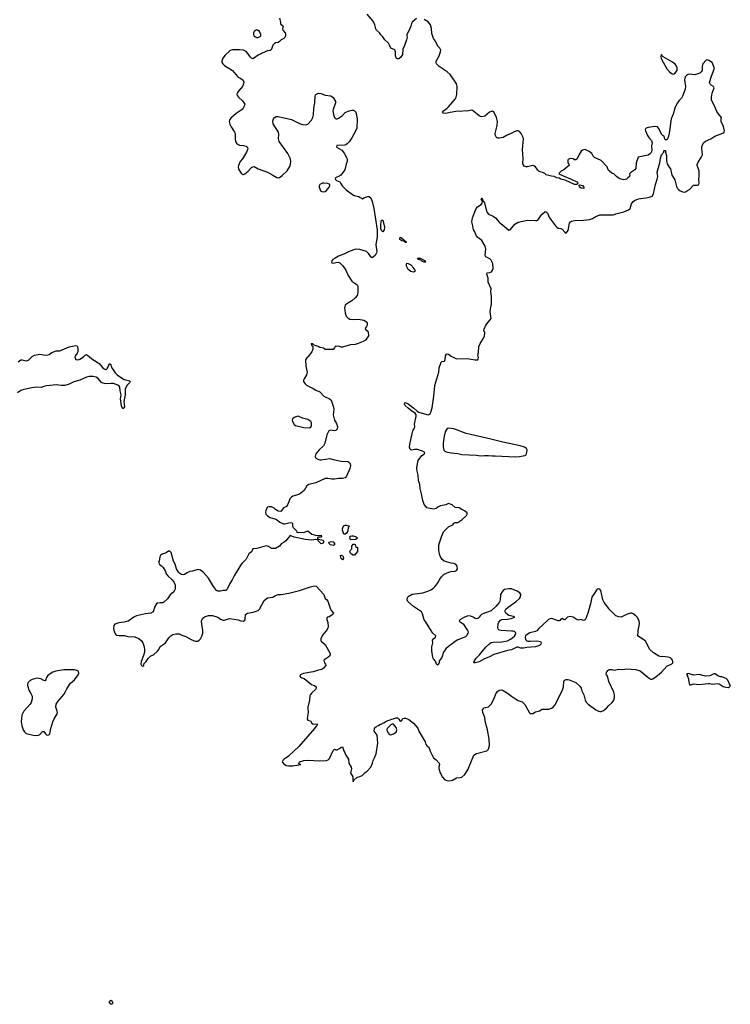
# Model space of a CAD drawing. Header units: inches. Extents: x 2143843 to 2212570, y 881249 to 1017455.
# Tile 17 of 54: x 2170031 to 2180638, y 914433 to 929129. Entities that reach past the tile are written whole.
import ezdxf

# ---------------------------------------------------------------- set-up
doc = ezdxf.new("R2010")
doc.units = ezdxf.units.IN
doc.header["$MEASUREMENT"] = 0
for name, color, linetype in [('C1971', 7, 'Continuous'), ('C1972', 7, 'Continuous'), ('C1981', 7, 'Continuous'), ('C1982', 7, 'Continuous')]:
    doc.layers.add(name, color=color, linetype=linetype)

msp = doc.modelspace()

# ---------------------------------------------------------------- linework, layer by layer
at = {"layer": 'C1971', "color": 6, "elevation": 500}
for points in [[(2171439, 920000), (2171450, 919970), (2171467, 919950), (2171482, 919942), (2171510, 919936), (2171596, 919936), (2171643, 919923), (2171750, 919918), (2171810, 919894), (2171850, 919859), (2171870, 919826), (2171889, 919770), (2171896, 919730), (2171892, 919688), (2171881, 919640), (2171843, 919550), (2171841, 919510), (2171847, 919490), (2171870, 919478), (2171882, 919490), (2171886, 919514), (2171919, 919550), (2171947, 919593), (2171990, 919636), (2172030, 919651), (2172090, 919701), (2172110, 919726), (2172130, 919775), (2172190, 919813), (2172209, 919830), (2172256, 919904), (2172288, 919932), (2172316, 919950), (2172364, 919964), (2172410, 919964), (2172450, 919942), (2172510, 919922), (2172590, 919877), (2172650, 919852), (2172690, 919854), (2172710, 919868), (2172730, 919890), (2172750, 919928), (2172763, 919970), (2172765, 920000)], [(2174601, 920000), (2174550, 919944), (2174528, 919890), (2174525, 919870), (2174533, 919853), (2174590, 919803), (2174667, 919670), (2174665, 919650), (2174651, 919630), (2174631, 919610), (2174571, 919570), (2174583, 919530), (2174598, 919510), (2174601, 919490), (2174567, 919450), (2174543, 919430), (2174490, 919420), (2174410, 919395), (2174266, 919370), (2174216, 919350), (2174211, 919330), (2174230, 919311), (2174276, 919296), (2174386, 919206), (2174410, 919194), (2174430, 919190), (2174456, 919170), (2174456, 919150), (2174447, 919130), (2174390, 919084), (2174370, 919056), (2174363, 919037), (2174356, 918970), (2174334, 918870), (2174332, 918850), (2174339, 918790), (2174327, 918730), (2174324, 918690), (2174330, 918672), (2174370, 918662), (2174391, 918630), (2174410, 918616), (2174470, 918621), (2174474, 918610), (2174465, 918590), (2174455, 918585), (2174432, 918550), (2174198, 918282), (2174042, 918138), (2173980, 918090), (2173958, 918070), (2173948, 918050), (2173970, 918027), (2174010, 917998), (2174050, 917992), (2174108, 917992), (2174228, 918010), (2174210, 918016), (2174198, 918030), (2174210, 918050), (2174270, 918072), (2174330, 918077), (2174510, 918065), (2174610, 918073), (2174637, 918083), (2174657, 918103), (2174710, 918223), (2174726, 918234), (2174730, 918242), (2174750, 918232), (2174770, 918232), (2174806, 918250), (2174828, 918272), (2174850, 918274), (2174862, 918230), (2174886, 918186), (2174898, 918150), (2174939, 918090), (2174946, 918030), (2174981, 917970), (2174985, 917945), (2174971, 917890), (2175004, 917830), (2175004, 917784), (2175010, 917754), (2175020, 917780), (2175062, 917818), (2175075, 917825), (2175110, 917832), (2175143, 917850), (2175190, 917894), (2175219, 917910), (2175270, 917970), (2175295, 918030), (2175307, 918073), (2175329, 918111), (2175350, 918172), (2175379, 918330), (2175369, 918450), (2175324, 918510), (2175329, 918550), (2175344, 918570), (2175360, 918580), (2175368, 918590), (2175385, 918595), (2175406, 918610), (2175439, 918621), (2175448, 918630), (2175466, 918634), (2175485, 918650), (2175528, 918670), (2175562, 918678), (2175584, 918690), (2175607, 918693), (2175650, 918710), (2175670, 918710), (2175691, 918690), (2175710, 918658), (2175730, 918666), (2175750, 918698), (2175770, 918704), (2175790, 918702), (2175842, 918682), (2175908, 918628), (2175973, 918553), (2175991, 918511), (2176081, 918350), (2176095, 918310), (2176107, 918290), (2176138, 918270), (2176158, 918210), (2176210, 918111), (2176250, 918081), (2176293, 918030), (2176296, 918010), (2176285, 917975), (2176287, 917950), (2176305, 917890), (2176341, 917821), (2176370, 917790), (2176390, 917778), (2176430, 917770), (2176470, 917774), (2176490, 917780), (2176550, 917813), (2176610, 917818), (2176630, 917825), (2176676, 917864), (2176721, 917930), (2176810, 918151), (2176850, 918177), (2177005, 918215), (2177030, 918242), (2177046, 918294), (2177039, 918390), (2177016, 918530), (2176981, 918661), (2176973, 918713), (2176944, 918790), (2176939, 918830), (2176964, 918856), (2177030, 918875), (2177069, 918911), (2177110, 918985), (2177144, 919076), (2177161, 919099), (2177190, 919121), (2177230, 919126), (2177250, 919116), (2177310, 919079), (2177370, 919031), (2177430, 918990), (2177470, 918967), (2177530, 918945), (2177570, 918905), (2177617, 918830), (2177641, 918781), (2177652, 918772), (2177690, 918771), (2177730, 918798), (2177790, 918813), (2177830, 918836), (2177850, 918840), (2177930, 918840), (2177970, 918851), (2177993, 918867), (2178021, 918899), (2178130, 919110), (2178148, 919170), (2178153, 919250), (2178170, 919271), (2178190, 919279), (2178210, 919281), (2178235, 919275), (2178330, 919234), (2178390, 919183), (2178411, 919150), (2178424, 919110), (2178452, 919052), (2178473, 918970), (2178490, 918939), (2178514, 918910), (2178630, 918826), (2178672, 918808), (2178690, 918803), (2178710, 918805), (2178743, 918817), (2178790, 918851), (2178825, 918895), (2178870, 918933), (2178896, 918964), (2178911, 919009), (2178911, 919050), (2178900, 919090), (2178827, 919250), (2178817, 919297), (2178808, 919310), (2178802, 919342), (2178790, 919346), (2178787, 919353), (2178788, 919390), (2178802, 919398), (2178810, 919414), (2178822, 919418), (2178826, 919430), (2178870, 919432), (2178884, 919424), (2178910, 919421), (2178970, 919433), (2179030, 919428), (2179090, 919439), (2179230, 919430), (2179292, 919412), (2179430, 919297), (2179450, 919287), (2179470, 919287), (2179490, 919296), (2179550, 919338), (2179610, 919390), (2179690, 919478), (2179766, 919514), (2179779, 919530), (2179781, 919550), (2179773, 919570), (2179759, 919590), (2179743, 919603), (2179710, 919615), (2179630, 919623), (2179610, 919621), (2179570, 919629), (2179490, 919679), (2179434, 919735), (2179398, 919810), (2179371, 919851), (2179330, 919885), (2179254, 919930), (2179263, 919970), (2179262, 920000)], [(2176720, 920000), (2176723, 919990), (2176721, 919970), (2176705, 919935), (2176685, 919915), (2176570, 919875), (2176531, 919850), (2176488, 919812), (2176430, 919773), (2176390, 919738), (2176355, 919690), (2176330, 919610), (2176297, 919563), (2176291, 919549), (2176290, 919528), (2176270, 919495), (2176255, 919510), (2176236, 919556), (2176209, 919590), (2176199, 919610), (2176181, 919710), (2176185, 919770), (2176199, 919830), (2176195, 919870), (2176209, 919890), (2176239, 919910), (2176241, 919930), (2176198, 919970), (2176182, 919990), (2176176, 920000)], [(2177737, 920000), (2177730, 919995), (2177645, 919975), (2177606, 919954), (2177581, 919930), (2177575, 919910), (2177579, 919879), (2177599, 919859), (2177610, 919854), (2177650, 919851), (2177750, 919857), (2177804, 919850), (2177814, 919830), (2177810, 919810), (2177790, 919786), (2177731, 919770), (2177602, 919758), (2177550, 919747), (2177510, 919750), (2177470, 919764), (2177450, 919761), (2177370, 919723), (2177310, 919713), (2177110, 919654), (2177043, 919617), (2176971, 919590), (2176890, 919544), (2176830, 919527), (2176810, 919529), (2176814, 919550), (2176843, 919597), (2176893, 919647), (2176990, 919763), (2177050, 919819), (2177070, 919831), (2177100, 919840), (2177230, 919843), (2177310, 919859), (2177358, 919882), (2177394, 919906), (2177415, 919925), (2177431, 919950), (2177435, 919975), (2177428, 919988), (2177416, 919996), (2177395, 920000)], [(2180000, 919367), (2179990, 919366), (2179987, 919350), (2179997, 919337), (2180000, 919328)]]:
    msp.add_lwpolyline(points, dxfattribs=at)
at = {"layer": 'C1971', "color": 6}
for points, elevation in [([(2170750, 919427), (2170690, 919424), (2170570, 919407), (2170526, 919390), (2170470, 919357), (2170450, 919339), (2170433, 919310), (2170423, 919277), (2170410, 919262), (2170390, 919264), (2170349, 919289), (2170318, 919298), (2170290, 919300), (2170250, 919293), (2170218, 919282), (2170190, 919265), (2170155, 919230), (2170146, 919210), (2170147, 919190), (2170173, 919113), (2170199, 919070), (2170215, 919030), (2170216, 918990), (2170202, 918938), (2170187, 918913), (2170091, 918809), (2170063, 918750), (2170053, 918650), (2170063, 918590), (2170085, 918530), (2170101, 918501), (2170130, 918476), (2170230, 918450), (2170270, 918444), (2170310, 918448), (2170330, 918462), (2170370, 918503), (2170390, 918505), (2170415, 918470), (2170430, 918456), (2170450, 918449), (2170467, 918453), (2170481, 918470), (2170494, 918550), (2170525, 918650), (2170545, 918695), (2170590, 918770), (2170596, 918790), (2170593, 918810), (2170569, 918870), (2170574, 918910), (2170604, 918956), (2170690, 919056), (2170711, 919090), (2170737, 919143), (2170790, 919226), (2170850, 919276), (2170906, 919350), (2170916, 919376), (2170910, 919398), (2170898, 919410), (2170850, 919424)], 500), ([(2175590, 918616), (2175570, 918605), (2175516, 918550), (2175511, 918530), (2175528, 918488), (2175550, 918461), (2175570, 918457), (2175610, 918468), (2175650, 918496), (2175659, 918530), (2175650, 918564), (2175632, 918590), (2175610, 918612)], 500), ([(2171390, 914433), (2171370, 914462), (2171370, 914476), (2171390, 914493), (2171410, 914479), (2171415, 914470), (2171418, 914450), (2171410, 914434)], 400)]:
    msp.add_lwpolyline(points, close=True, dxfattribs=dict(at, elevation=elevation))
at = {"layer": 'C1972', "color": 6}
for points, elevation in [([(2173911, 929150), (2173925, 929090), (2173926, 929066), (2173962, 929030), (2173956, 928990), (2173961, 928970), (2173993, 928930), (2173998, 928910), (2173997, 928883), (2173990, 928864), (2173976, 928850), (2173934, 928826), (2173910, 928802), (2173890, 928789), (2173850, 928782), (2173832, 928770), (2173811, 928749), (2173791, 928690), (2173783, 928677), (2173770, 928670), (2173730, 928663), (2173650, 928630), (2173590, 928599), (2173521, 928550), (2173510, 928546), (2173490, 928552), (2173470, 928575), (2173441, 928621), (2173414, 928653), (2173370, 928673), (2173310, 928680), (2173210, 928678), (2173175, 928670), (2173100, 928600), (2173064, 928556), (2173046, 928510), (2173048, 928490), (2173061, 928470), (2173090, 928443), (2173210, 928370), (2173280, 928280), (2173291, 928270), (2173333, 928253), (2173368, 928228), (2173376, 928196), (2173373, 928170), (2173358, 928130), (2173290, 928058), (2173276, 928030), (2173274, 928010), (2173281, 927990), (2173296, 927970), (2173358, 927918), (2173391, 927870), (2173388, 927850), (2173368, 927810), (2173350, 927790), (2173262, 927730), (2173182, 927658), (2173161, 927630), (2173157, 927610), (2173168, 927570), (2173187, 927527), (2173238, 927450), (2173246, 927430), (2173247, 927350), (2173254, 927310), (2173266, 927286), (2173290, 927267), (2173314, 927254), (2173370, 927251), (2173410, 927239), (2173425, 927230), (2173436, 927210), (2173434, 927190), (2173419, 927150), (2173356, 927050), (2173324, 927010), (2173295, 926950), (2173293, 926930), (2173299, 926899), (2173336, 926836), (2173350, 926822), (2173360, 926820), (2173370, 926819), (2173390, 926827), (2173443, 926870), (2173490, 926923), (2173510, 926934), (2173530, 926935), (2173590, 926903), (2173730, 926853), (2173811, 926810), (2173870, 926771), (2173890, 926767), (2173910, 926774), (2173950, 926802), (2174026, 926874), (2174062, 926938), (2174074, 926970), (2174077, 927010), (2174073, 927050), (2174035, 927130), (2173905, 927310), (2173895, 927350), (2173898, 927418), (2173894, 927450), (2173814, 927575), (2173812, 927612), (2173821, 927650), (2173833, 927670), (2173857, 927683), (2173890, 927686), (2174090, 927638), (2174210, 927578), (2174250, 927563), (2174290, 927560), (2174330, 927570), (2174385, 927630), (2174406, 927670), (2174416, 927710), (2174422, 927810), (2174437, 927890), (2174442, 927990), (2174450, 928011), (2174490, 928031), (2174530, 928027), (2174590, 928002), (2174674, 927994), (2174710, 927965), (2174746, 927910), (2174747, 927890), (2174710, 927788), (2174707, 927770), (2174713, 927713), (2174728, 927670), (2174750, 927651), (2174770, 927651), (2174790, 927659), (2174850, 927699), (2174890, 927743), (2174950, 927770), (2174990, 927779), (2175010, 927777), (2175028, 927768), (2175048, 927748), (2175067, 927647), (2175062, 927510), (2175050, 927473), (2175023, 927430), (2174990, 927363), (2174950, 927307), (2174921, 927278), (2174897, 927263), (2174882, 927258), (2174763, 927250), (2174759, 927230), (2174770, 927219), (2174840, 927180), (2174875, 927135), (2174911, 927070), (2174917, 927050), (2174921, 927010), (2174906, 926970), (2174886, 926890), (2174826, 926810), (2174810, 926797), (2174746, 926770), (2174741, 926750), (2174762, 926730), (2174811, 926711), (2174818, 926690), (2174845, 926650), (2174905, 926590), (2174998, 926518), (2175023, 926503), (2175091, 926491), (2175113, 926473), (2175134, 926470), (2175138, 926458), (2175150, 926454), (2175166, 926470), (2175230, 926491), (2175250, 926491), (2175270, 926471), (2175290, 926416), (2175317, 926310), (2175368, 925990), (2175367, 925893), (2175349, 925770), (2175362, 925670), (2175359, 925650), (2175338, 925610), (2175290, 925574), (2175270, 925589), (2175238, 925638), (2175209, 925669), (2175110, 925701), (2175050, 925702), (2174950, 925667), (2174870, 925627), (2174790, 925597), (2174738, 925570), (2174707, 925550), (2174691, 925530), (2174684, 925510), (2174690, 925501), (2174710, 925495), (2174750, 925507), (2174790, 925511), (2174810, 925501), (2174837, 925477), (2174856, 925456), (2174898, 925390), (2174936, 925310), (2174980, 925240), (2174990, 925228), (2175050, 925188), (2175068, 925170), (2175079, 925150), (2175077, 925050), (2175066, 925010), (2175041, 924979), (2174990, 924933), (2174913, 924890), (2174891, 924870), (2174878, 924830), (2174888, 924748), (2174903, 924703), (2174933, 924673), (2174960, 924660), (2175010, 924654), (2175090, 924660), (2175170, 924642), (2175210, 924619), (2175217, 924610), (2175219, 924570), (2175210, 924548), (2175192, 924530), (2175188, 924510), (2175230, 924482), (2175235, 924470), (2175238, 924410), (2175193, 924347), (2175156, 924324), (2175084, 924296), (2175039, 924281), (2174970, 924276), (2174850, 924241), (2174830, 924241), (2174790, 924256), (2174753, 924253), (2174742, 924250), (2174732, 924230), (2174708, 924208), (2174590, 924208), (2174567, 924227), (2174510, 924235), (2174486, 924250), (2174444, 924264), (2174418, 924278), (2174406, 924290), (2174387, 924293), (2174382, 924290), (2174386, 924270), (2174405, 924250), (2174405, 924210), (2174391, 924170), (2174337, 924103), (2174331, 924090), (2174318, 924082), (2174298, 924050), (2174304, 923956), (2174321, 923870), (2174310, 923830), (2174275, 923770), (2174268, 923750), (2174268, 923730), (2174275, 923715), (2174292, 923692), (2174314, 923674), (2174410, 923624), (2174450, 923598), (2174510, 923573), (2174569, 923509), (2174654, 923470), (2174679, 923450), (2174716, 923344), (2174721, 923310), (2174711, 923230), (2174724, 923170), (2174731, 923150), (2174761, 923101), (2174775, 923050), (2174770, 923019), (2174750, 922995), (2174730, 922992), (2174670, 923001), (2174645, 922990), (2174615, 922930), (2174587, 922810), (2174566, 922770), (2174499, 922710), (2174453, 922650), (2174442, 922610), (2174447, 922590), (2174479, 922570), (2174510, 922560), (2174530, 922558), (2174659, 922579), (2174710, 922563), (2174830, 922541), (2174930, 922533), (2174946, 922526), (2174964, 922504), (2174969, 922470), (2174958, 922430), (2174910, 922314), (2174890, 922293), (2174850, 922281), (2174790, 922281), (2174730, 922270), (2174690, 922271), (2174630, 922281), (2174590, 922280), (2174450, 922218), (2174347, 922193), (2174318, 922170), (2174276, 922104), (2174230, 922061), (2174197, 922043), (2174110, 922016), (2174090, 922004), (2174065, 921975), (2174046, 921934), (2174030, 921889), (2174015, 921865), (2173970, 921842), (2173942, 921810), (2173930, 921786), (2173890, 921795), (2173850, 921819), (2173830, 921837), (2173790, 921857), (2173750, 921857), (2173728, 921852), (2173703, 921810), (2173701, 921770), (2173707, 921750), (2173730, 921721), (2173770, 921698), (2173853, 921673), (2173879, 921659), (2173916, 921630), (2173970, 921604), (2173990, 921603), (2174070, 921623), (2174097, 921617), (2174105, 921610), (2174105, 921570), (2174111, 921551), (2174162, 921502), (2174170, 921482), (2174190, 921474), (2174210, 921482), (2174270, 921476), (2174330, 921498), (2174390, 921452), (2174430, 921438), (2174450, 921432), (2174533, 921433), (2174534, 921410), (2174530, 921406), (2174493, 921407), (2174478, 921402), (2174474, 921390), (2174478, 921378), (2174558, 921358), (2174565, 921350), (2174565, 921330), (2174551, 921310), (2174533, 921307), (2174524, 921310), (2174488, 921350), (2174486, 921366), (2174449, 921369), (2174390, 921362), (2174290, 921369), (2174270, 921377), (2174130, 921404), (2174070, 921429), (2174004, 921350), (2173981, 921330), (2173936, 921304), (2173907, 921270), (2173850, 921238), (2173790, 921238), (2173747, 921267), (2173710, 921276), (2173570, 921237), (2173511, 921229), (2173490, 921188), (2173450, 921155), (2173410, 921079), (2173378, 921042), (2173350, 921019), (2173330, 920990), (2173234, 920830), (2173205, 920770), (2173169, 920711), (2173130, 920629), (2173110, 920609), (2173070, 920609), (2173030, 920599), (2172990, 920599), (2172970, 920609), (2172926, 920670), (2172850, 920794), (2172777, 920877), (2172730, 920914), (2172690, 920922), (2172610, 920898), (2172570, 920892), (2172530, 920874), (2172490, 920849), (2172470, 920844), (2172447, 920847), (2172422, 920862), (2172403, 920883), (2172374, 920930), (2172350, 921002), (2172325, 921045), (2172290, 921178), (2172270, 921195), (2172250, 921195), (2172218, 921170), (2172158, 921150), (2172131, 921130), (2172123, 921110), (2172111, 921049), (2172102, 921030), (2172122, 920990), (2172150, 920976), (2172174, 920954), (2172210, 920892), (2172220, 920860), (2172241, 920830), (2172308, 920768), (2172336, 920730), (2172351, 920690), (2172354, 920650), (2172351, 920629), (2172331, 920590), (2172278, 920542), (2172235, 920485), (2172185, 920435), (2172170, 920425), (2172130, 920426), (2172090, 920419), (2172071, 920410), (2172046, 920370), (2172025, 920290), (2171988, 920272), (2171910, 920262), (2171776, 920230), (2171737, 920210), (2171650, 920150), (2171590, 920135), (2171510, 920124), (2171453, 920107), (2171434, 920086), (2171431, 920049), (2171436, 920010), (2171439, 920000)], 500), ([(2175952, 929148), (2175890, 929090), (2175879, 929070), (2175869, 929030), (2175840, 928960), (2175811, 928910), (2175808, 928890), (2175813, 928870), (2175806, 928830), (2175776, 928744), (2175751, 928690), (2175743, 928610), (2175721, 928570), (2175690, 928545), (2175670, 928543), (2175655, 928550), (2175650, 928558), (2175643, 928590), (2175639, 928650), (2175630, 928678), (2175570, 928704), (2175558, 928738), (2175536, 928776), (2175479, 928830), (2175450, 928875), (2175422, 928902), (2175401, 928930), (2175356, 928970), (2175346, 928990), (2175331, 929051), (2175305, 929105), (2175217, 929210)], 500), ([(2180000, 928306), (2179983, 928297), (2179964, 928276), (2179956, 928230), (2179971, 928130), (2179963, 928090), (2179930, 927999), (2179910, 927959), (2179870, 927918), (2179850, 927888), (2179830, 927855), (2179810, 927809), (2179783, 927717), (2179757, 927650), (2179726, 927434), (2179710, 927369), (2179690, 927335), (2179670, 927335), (2179663, 927343), (2179649, 927389), (2179630, 927398), (2179615, 927415), (2179564, 927510), (2179550, 927527), (2179510, 927533), (2179410, 927521), (2179382, 927510), (2179370, 927498), (2179367, 927490), (2179371, 927470), (2179401, 927401), (2179422, 927370), (2179464, 927324), (2179471, 927290), (2179464, 927244), (2179467, 927170), (2179447, 927130), (2179410, 927106), (2179262, 927078), (2179231, 926990), (2179228, 926910), (2179211, 926889), (2179151, 926850), (2179131, 926830), (2179139, 926810), (2179131, 926790), (2179110, 926767), (2179090, 926749), (2179050, 926738), (2179010, 926746), (2178979, 926759), (2178937, 926790), (2178898, 926830), (2178870, 926839), (2178830, 926873), (2178816, 926890), (2178798, 926930), (2178710, 927026), (2178610, 927070), (2178591, 927091), (2178569, 927130), (2178530, 927161), (2178470, 927193), (2178430, 927182), (2178410, 927164), (2178382, 927118), (2178350, 927053), (2178330, 927037), (2178310, 927039), (2178290, 927054), (2178250, 927058), (2178218, 927042), (2178214, 927030), (2178214, 926990), (2178230, 926974), (2178231, 926950), (2178216, 926944), (2178151, 926890), (2178112, 926870), (2178084, 926836), (2178082, 926830), (2178090, 926825), (2178168, 926788), (2178265, 926750), (2178345, 926710), (2178361, 926690), (2178354, 926670), (2178333, 926667), (2178310, 926670), (2178175, 926735), (2178110, 926750), (2178083, 926763), (2178050, 926770), (2178010, 926789), (2177970, 926792), (2177890, 926813), (2177872, 926832), (2177850, 926843), (2177784, 926864), (2177764, 926884), (2177730, 926930), (2177707, 926947), (2177690, 926952), (2177670, 926949), (2177610, 926930), (2177590, 926930), (2177563, 926943), (2177545, 926965), (2177541, 926990), (2177547, 927053), (2177535, 927190), (2177550, 927350), (2177547, 927370), (2177515, 927430), (2177490, 927461), (2177470, 927470), (2177450, 927470), (2177410, 927456), (2177366, 927430), (2177299, 927401), (2177250, 927368), (2177190, 927360), (2177170, 927362), (2177150, 927372), (2177130, 927409), (2177130, 927430), (2177158, 927550), (2177161, 927610), (2177150, 927670), (2177110, 927753), (2177090, 927763), (2177042, 927750), (2176973, 927687), (2176930, 927679), (2176910, 927683), (2176890, 927693), (2176803, 927763), (2176790, 927772), (2176770, 927777), (2176710, 927763), (2176686, 927766), (2176610, 927760), (2176570, 927762), (2176456, 927744), (2176390, 927727), (2176352, 927732), (2176342, 927750), (2176358, 927770), (2176414, 927806), (2176433, 927827), (2176530, 927941), (2176547, 927970), (2176557, 928010), (2176559, 928130), (2176549, 928170), (2176537, 928197), (2176457, 928310), (2176412, 928350), (2176294, 928430), (2176254, 928470), (2176247, 928490), (2176247, 928510), (2176291, 928590), (2176314, 928650), (2176316, 928676), (2176302, 928702), (2176270, 928735), (2176236, 928810), (2176208, 928850), (2176183, 928923), (2176176, 928996), (2176164, 929050), (2176130, 929098), (2176070, 929131)], 500), ([(2176176, 920000), (2176090, 920145), (2176070, 920169), (2176042, 920262), (2176029, 920290), (2175909, 920370), (2175827, 920447), (2175816, 920470), (2175816, 920490), (2175830, 920519), (2175887, 920553), (2176050, 920576), (2176123, 920597), (2176170, 920617), (2176210, 920643), (2176230, 920663), (2176270, 920723), (2176300, 920780), (2176326, 920813), (2176368, 920852), (2176435, 920885), (2176470, 920893), (2176530, 920898), (2176550, 920905), (2176564, 920930), (2176562, 920970), (2176547, 920990), (2176530, 921002), (2176510, 921012), (2176470, 921018), (2176367, 921047), (2176336, 921070), (2176312, 921110), (2176297, 921150), (2176287, 921210), (2176287, 921290), (2176327, 921410), (2176357, 921483), (2176370, 921501), (2176430, 921557), (2176470, 921581), (2176498, 921590), (2176510, 921612), (2176530, 921622), (2176570, 921626), (2176630, 921664), (2176698, 921730), (2176712, 921750), (2176709, 921769), (2176670, 921799), (2176630, 921816), (2176590, 921841), (2176570, 921849), (2176550, 921845), (2176530, 921849), (2176487, 921887), (2176430, 921905), (2176390, 921886), (2176310, 921873), (2176270, 921853), (2176246, 921834), (2176210, 921822), (2176110, 921845), (2176096, 921856), (2176070, 921892), (2176047, 921950), (2176031, 922051), (2176009, 922130), (2176002, 922190), (2175982, 922250), (2175977, 922330), (2175963, 922390), (2175959, 922430), (2175964, 922476), (2175981, 922550), (2176035, 922625), (2176072, 922650), (2176080, 922670), (2176044, 922690), (2175970, 922712), (2175926, 922714), (2175886, 922706), (2175870, 922709), (2175859, 922719), (2175849, 922750), (2175854, 922790), (2175887, 922953), (2175898, 922990), (2175922, 923030), (2175927, 923050), (2175925, 923090), (2175950, 923210), (2175950, 923230), (2175935, 923255), (2175885, 923285), (2175829, 923329), (2175785, 923370), (2175774, 923390), (2175778, 923410), (2175786, 923414), (2175830, 923395), (2175912, 923332), (2175964, 923284), (2175989, 923269), (2176110, 923234), (2176130, 923233), (2176150, 923239), (2176161, 923250), (2176170, 923271), (2176187, 923333), (2176215, 923510), (2176230, 923670), (2176286, 923870), (2176292, 923930), (2176323, 924017), (2176330, 924025), (2176370, 924031), (2176381, 924059), (2176389, 924110), (2176404, 924136), (2176410, 924141), (2176430, 924137), (2176470, 924108), (2176550, 924066), (2176710, 924071), (2176830, 924052), (2176870, 924054), (2176876, 924064), (2176878, 924090), (2176868, 924110), (2176881, 924159), (2176884, 924250), (2176902, 924298), (2176950, 924366), (2176969, 924410), (2176975, 924455), (2176961, 924490), (2176963, 924510), (2176989, 924571), (2177069, 924670), (2177056, 924770), (2177057, 924810), (2177073, 924890), (2177072, 924992), (2177064, 925076), (2177069, 925110), (2177022, 925210), (2177024, 925270), (2177004, 925330), (2177010, 925350), (2177050, 925353), (2177075, 925365), (2177090, 925390), (2177096, 925416), (2177091, 925490), (2177070, 925539), (2177050, 925558), (2176990, 925589), (2176978, 925610), (2176989, 925710), (2176978, 925750), (2176931, 925831), (2176870, 925878), (2176844, 925910), (2176824, 925964), (2176804, 925990), (2176798, 926010), (2176796, 926050), (2176780, 926110), (2176788, 926170), (2176844, 926310), (2176866, 926334), (2176918, 926370), (2176933, 926390), (2176939, 926419), (2176918, 926450), (2176928, 926470), (2176931, 926470), (2176938, 926450), (2176938, 926438), (2176950, 926432), (2176955, 926415), (2176970, 926396), (2176993, 926290), (2177010, 926250), (2177030, 926227), (2177097, 926197), (2177133, 926173), (2177190, 926105), (2177270, 926044), (2177330, 925985), (2177350, 925991), (2177423, 926077), (2177446, 926094), (2177470, 926105), (2177610, 926136), (2177731, 926129), (2177750, 926129), (2177765, 926135), (2177805, 926195), (2177830, 926224), (2177870, 926259), (2177890, 926259), (2177910, 926241), (2177938, 926170), (2178031, 926050), (2178050, 926031), (2178070, 926019), (2178110, 926013), (2178130, 926000), (2178170, 925955), (2178190, 925941), (2178216, 925984), (2178240, 926090), (2178254, 926110), (2178270, 926120), (2178310, 926130), (2178445, 926135), (2178534, 926146), (2178579, 926161), (2178630, 926192), (2178690, 926216), (2178890, 926216), (2178910, 926219), (2178930, 926230), (2178990, 926248), (2179050, 926259), (2179119, 926290), (2179142, 926310), (2179161, 926379), (2179187, 926413), (2179209, 926430), (2179270, 926453), (2179410, 926475), (2179470, 926495), (2179490, 926531), (2179523, 926670), (2179546, 926746), (2179555, 926790), (2179546, 926854), (2179584, 926990), (2179596, 927064), (2179609, 927110), (2179622, 927118), (2179630, 927134), (2179646, 927150), (2179646, 927170), (2179650, 927174), (2179670, 927174), (2179671, 927171), (2179672, 927152), (2179684, 927104), (2179685, 927015), (2179695, 926975), (2179726, 926926), (2179745, 926905), (2179766, 926806), (2179810, 926737), (2179837, 926637), (2179850, 926608), (2179868, 926590), (2179890, 926573), (2179930, 926557), (2179950, 926555), (2179970, 926559), (2180000, 926578)], 500), ([(2170010, 924022), (2170050, 924053), (2170070, 924054), (2170130, 924038), (2170150, 924040), (2170170, 924050), (2170219, 924101), (2170250, 924121), (2170330, 924134), (2170410, 924123), (2170450, 924124), (2170470, 924131), (2170510, 924160), (2170550, 924178), (2170575, 924185), (2170630, 924187), (2170770, 924244), (2170870, 924268), (2170890, 924259), (2170893, 924253), (2170900, 924210), (2170898, 924170), (2170890, 924150), (2170862, 924118), (2170853, 924090), (2170858, 924070), (2170870, 924057), (2170908, 924052), (2170930, 924060), (2170983, 924097), (2171010, 924122), (2171030, 924131), (2171070, 924104), (2171106, 924066), (2171190, 924016), (2171215, 923995), (2171270, 923930), (2171290, 923915), (2171310, 923909), (2171330, 923913), (2171339, 923921), (2171354, 923946), (2171370, 923995), (2171390, 923980), (2171399, 923950), (2171417, 923917), (2171458, 923858), (2171487, 923827), (2171582, 923762), (2171610, 923751), (2171670, 923738), (2171681, 923730), (2171669, 923710), (2171631, 923669), (2171607, 923613), (2171606, 923530), (2171585, 923430), (2171596, 923350), (2171587, 923333), (2171570, 923321), (2171550, 923366), (2171534, 923470), (2171544, 923530), (2171542, 923550), (2171530, 923590), (2171524, 923644), (2171510, 923669), (2171430, 923699), (2171390, 923701), (2171310, 923694), (2171270, 923702), (2171250, 923713), (2171197, 923777), (2171173, 923793), (2171130, 923805), (2171070, 923804), (2171026, 923794), (2170930, 923749), (2170838, 923722), (2170769, 923689), (2170703, 923670), (2170650, 923667), (2170581, 923679), (2170430, 923664), (2170390, 923656), (2170350, 923641), (2170282, 923642), (2170210, 923635), (2170091, 923609), (2170050, 923595), (2170000, 923559)], 400), ([(2172765, 920000), (2172766, 920010), (2172748, 920108), (2172746, 920150), (2172760, 920190), (2172790, 920217), (2172850, 920234), (2172910, 920238), (2172990, 920210), (2173030, 920181), (2173066, 920166), (2173090, 920164), (2173150, 920187), (2173170, 920189), (2173290, 920171), (2173330, 920155), (2173370, 920151), (2173390, 920165), (2173399, 920181), (2173401, 920250), (2173430, 920270), (2173515, 920285), (2173590, 920311), (2173610, 920330), (2173680, 920460), (2173710, 920487), (2173730, 920499), (2173810, 920511), (2173850, 920533), (2173890, 920548), (2173932, 920548), (2174050, 920568), (2174210, 920610), (2174370, 920665), (2174430, 920680), (2174456, 920676), (2174571, 920550), (2174591, 920491), (2174610, 920476), (2174631, 920450), (2174663, 920343), (2174681, 920310), (2174717, 920270), (2174707, 920250), (2174650, 920218), (2174627, 920210), (2174611, 920190), (2174633, 920130), (2174636, 920070), (2174631, 920051), (2174610, 920009), (2174601, 920000)], 500), ([(2177395, 920000), (2177370, 920004), (2177216, 920010), (2177190, 920019), (2177175, 920030), (2177167, 920050), (2177175, 920110), (2177185, 920135), (2177210, 920167), (2177230, 920177), (2177310, 920181), (2177369, 920190), (2177422, 920210), (2177403, 920223), (2177330, 920238), (2177310, 920250), (2177286, 920270), (2177278, 920290), (2177278, 920310), (2177289, 920330), (2177321, 920359), (2177447, 920450), (2177489, 920490), (2177505, 920515), (2177510, 920550), (2177495, 920575), (2177458, 920598), (2177373, 920633), (2177330, 920636), (2177270, 920625), (2177248, 920610), (2177231, 920590), (2177207, 920550), (2177204, 920470), (2177200, 920450), (2177190, 920430), (2177140, 920370), (2177070, 920307), (2176930, 920255), (2176903, 920230), (2176891, 920210), (2176870, 920189), (2176850, 920184), (2176830, 920189), (2176802, 920210), (2176750, 920229), (2176710, 920226), (2176670, 920213), (2176602, 920170), (2176592, 920150), (2176650, 920111), (2176717, 920010), (2176720, 920000)], 500), ([(2179262, 920000), (2179262, 920010), (2179284, 920110), (2179276, 920156), (2179250, 920210), (2179230, 920233), (2179190, 920261), (2179170, 920269), (2179150, 920269), (2179090, 920253), (2179010, 920213), (2178976, 920216), (2178930, 920233), (2178842, 920322), (2178753, 920430), (2178737, 920470), (2178703, 920610), (2178690, 920629), (2178670, 920635), (2178650, 920629), (2178571, 920510), (2178550, 920410), (2178510, 920270), (2178480, 920190), (2178470, 920173), (2178456, 920164), (2178450, 920161), (2178430, 920165), (2178410, 920176), (2178370, 920166), (2178350, 920169), (2178290, 920212), (2178250, 920220), (2178230, 920218), (2178210, 920209), (2178170, 920169), (2178150, 920174), (2178130, 920193), (2178110, 920183), (2178090, 920158), (2178070, 920154), (2177990, 920185), (2177970, 920189), (2177950, 920187), (2177925, 920175), (2177903, 920157), (2177778, 920042), (2177750, 920009), (2177737, 920000)], 500)]:
    msp.add_lwpolyline(points, dxfattribs=dict(at, elevation=elevation))
at = {"layer": 'C1972', "color": 6, "elevation": 500}
for points in [[(2173570, 928975), (2173550, 928969), (2173529, 928951), (2173521, 928930), (2173521, 928910), (2173527, 928890), (2173550, 928871), (2173570, 928864), (2173590, 928864), (2173609, 928871), (2173620, 928880), (2173629, 928890), (2173633, 928910), (2173613, 928950), (2173590, 928969)], [(2179610, 928609), (2179601, 928579), (2179605, 928550), (2179693, 928393), (2179730, 928350), (2179770, 928322), (2179790, 928316), (2179810, 928324), (2179831, 928349), (2179844, 928376), (2179847, 928410), (2179837, 928437), (2179819, 928459), (2179774, 928494), (2179635, 928575), (2179615, 928595)], [(2174570, 926690), (2174550, 926690), (2174511, 926670), (2174503, 926650), (2174502, 926630), (2174519, 926579), (2174528, 926568), (2174543, 926563), (2174570, 926560), (2174590, 926564), (2174610, 926579), (2174650, 926631), (2174662, 926650), (2174658, 926670), (2174630, 926685)], [(2178450, 926609), (2178410, 926614), (2178389, 926630), (2178383, 926657), (2178390, 926662), (2178410, 926661), (2178432, 926652), (2178451, 926630)], [(2175450, 925961), (2175430, 925983), (2175422, 926010), (2175422, 926078), (2175430, 926138), (2175450, 926137), (2175476, 926030), (2175470, 925990)], [(2175797, 925803), (2175790, 925804), (2175765, 925825), (2175734, 925830), (2175707, 925847), (2175710, 925881), (2175730, 925874), (2175807, 925810)], [(2176090, 925509), (2176069, 925510), (2176029, 925530), (2176020, 925540), (2175982, 925550), (2175969, 925570), (2176010, 925570), (2176030, 925561), (2176085, 925530)], [(2175910, 925361), (2175870, 925370), (2175830, 925401), (2175806, 925450), (2175804, 925476), (2175810, 925494), (2175830, 925492), (2175870, 925472), (2175890, 925452), (2175899, 925430), (2175931, 925390), (2175930, 925369)], [(2174190, 923209), (2174170, 923207), (2174126, 923190), (2174102, 923170), (2174096, 923150), (2174103, 923130), (2174130, 923088), (2174150, 923071), (2174270, 923042), (2174350, 923036), (2174370, 923043), (2174384, 923056), (2174389, 923070), (2174389, 923110), (2174379, 923130), (2174330, 923159), (2174250, 923179)], [(2176430, 923033), (2176413, 923027), (2176396, 923004), (2176384, 922976), (2176367, 922910), (2176354, 922810), (2176352, 922752), (2176355, 922730), (2176364, 922704), (2176377, 922690), (2176399, 922679), (2176470, 922665), (2176570, 922656), (2176630, 922641), (2176850, 922630), (2176910, 922620), (2176970, 922625), (2177030, 922624), (2177083, 922617), (2177130, 922621), (2177430, 922602), (2177490, 922608), (2177570, 922622), (2177590, 922636), (2177604, 922696), (2177605, 922710), (2177596, 922730), (2177564, 922750), (2177500, 922770), (2177244, 922824), (2177064, 922870), (2176693, 922953), (2176510, 923022)], [(2174890, 921448), (2174868, 921450), (2174849, 921510), (2174849, 921531), (2174860, 921560), (2174870, 921574), (2174890, 921582), (2174910, 921582), (2174933, 921573), (2174954, 921570), (2174938, 921562), (2174922, 921490), (2174910, 921466)], [(2174710, 921280), (2174669, 921290), (2174649, 921310), (2174648, 921330), (2174663, 921337), (2174690, 921339), (2174710, 921333), (2174732, 921312), (2174730, 921289)], [(2174970, 921366), (2174958, 921410), (2174970, 921422), (2174990, 921425), (2175010, 921425), (2175054, 921410), (2175072, 921390), (2175050, 921368)], [(2175050, 921254), (2175070, 921254), (2175071, 921251), (2175071, 921190), (2175030, 921138), (2175010, 921138), (2174986, 921150), (2174970, 921166), (2174958, 921190), (2174970, 921212), (2174988, 921230), (2174989, 921271), (2175010, 921302), (2175030, 921302), (2175037, 921297)], [(2174850, 921068), (2174828, 921088), (2174827, 921107), (2174818, 921130), (2174830, 921138), (2174851, 921131), (2174858, 921110), (2174862, 921090)]]:
    msp.add_lwpolyline(points, close=True, dxfattribs=at)
at = {"layer": 'C1981', "color": 6, "elevation": 500}
msp.add_lwpolyline([(2180000, 919328), (2180015, 919290), (2180015, 919270), (2180030, 919202), (2180050, 919201), (2180090, 919216), (2180170, 919207), (2180310, 919223), (2180330, 919223), (2180370, 919211), (2180442, 919222), (2180474, 919214), (2180530, 919178), (2180570, 919165), (2180610, 919162), (2180618, 919162), (2180630, 919174), (2180638, 919182), (2180638, 919190), (2180599, 919270), (2180577, 919297), (2180510, 919322), (2180490, 919322), (2180450, 919335), (2180410, 919364), (2180390, 919365), (2180330, 919336), (2180270, 919332), (2180175, 919355), (2180090, 919347), (2180012, 919368), (2180000, 919367)], dxfattribs=at)
at = {"layer": 'C1982', "color": 6, "elevation": 500}
msp.add_lwpolyline([(2180000, 926578), (2180030, 926596), (2180090, 926657), (2180110, 926661), (2180130, 926657), (2180150, 926661), (2180169, 926670), (2180173, 926690), (2180166, 926746), (2180174, 926790), (2180175, 926855), (2180173, 926873), (2180144, 926950), (2180145, 926965), (2180159, 927001), (2180205, 927070), (2180221, 927110), (2180213, 927210), (2180214, 927230), (2180228, 927270), (2180240, 927290), (2180266, 927314), (2180347, 927350), (2180408, 927392), (2180526, 927434), (2180544, 927450), (2180552, 927470), (2180536, 927536), (2180502, 927610), (2180502, 927650), (2180508, 927670), (2180470, 927709), (2180436, 927756), (2180403, 927843), (2180370, 927896), (2180356, 927930), (2180355, 927970), (2180367, 928030), (2180395, 928110), (2180387, 928130), (2180350, 928151), (2180341, 928162), (2180329, 928190), (2180356, 928284), (2180398, 928390), (2180397, 928417), (2180369, 928490), (2180318, 928518), (2180290, 928527), (2180276, 928524), (2180228, 928470), (2180218, 928430), (2180216, 928370), (2180204, 928350), (2180183, 928330), (2180110, 928305), (2180030, 928315), (2180010, 928312), (2180000, 928306)], dxfattribs=at)

doc.saveas('drawing.dxf')
